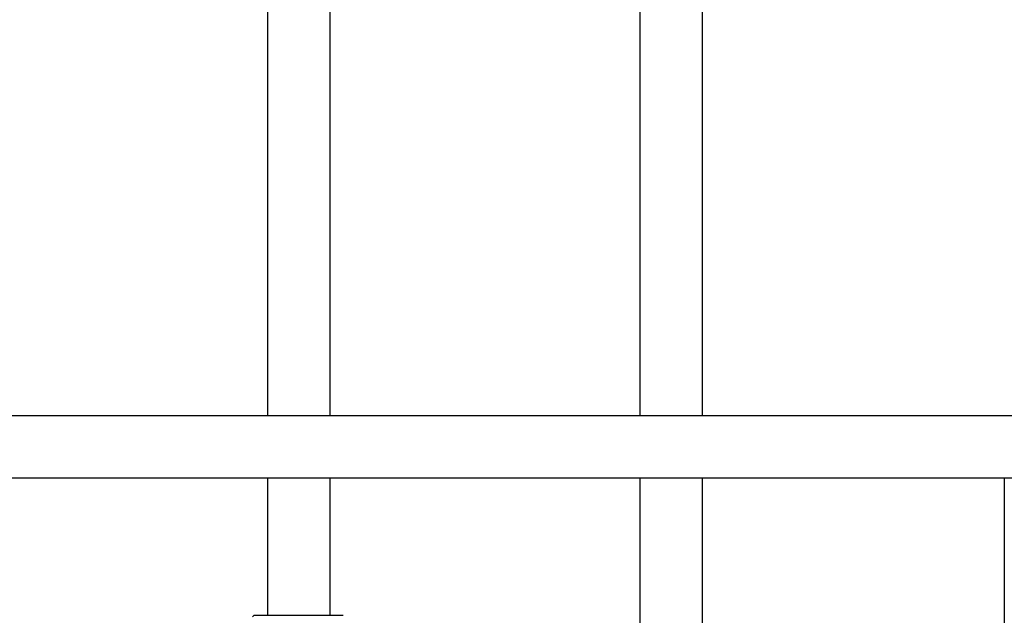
# Model space of a CAD drawing. Header units: inches. Extents: x 5 to 1128, y -85 to 748.
# Tile 70 of 256: x 134 to 147, y 225 to 233. Entities that reach past the tile are written whole.
import ezdxf

# ---------------------------------------------------------------- set-up
doc = ezdxf.new("R2010")
doc.units = ezdxf.units.IN
doc.header["$LTSCALE"] = 32
doc.header["$MEASUREMENT"] = 0
doc.layers.add('Dimension (ANSI)', color=7, linetype='Continuous', lineweight=25)
doc.layers.add('Visible (ANSI)', color=7, linetype='Continuous', lineweight=30)
doc.styles.add('Note Text (ANSI)', font='tahoma.ttf')
doc.dimstyles.new('SB Fraction-16 (ANSI)', dxfattribs={"dimscale": 32, "dimtxt": 0.125, "dimasz": 0.098425, "dimexe": 0.125, "dimexo": 0.0625, "dimgap": 0.031496, "dimtad": 0, "dimtih": 1, "dimtoh": 1, "dimdec": 4, "dimrnd": 1e-08, "dimzin": 0, "dimdsep": 46, "dimlunit": 5, "dimtxsty": 'Note Text (ANSI)', "dimcen": 0.09, "dimdle": 0.393701, "dimclrd": 256, "dimclre": 256, "dimclrt": 256, "dimadec": 0, "dimazin": 3, "dimtfac": 0.96, "dimtofl": 0, "dimtmove": 0, "dimatfit": 3, "dimfxl": 1, "dimfrac": 2, "dimtolj": 1, "dimtzin": 12, "dimlwd": -1, "dimlwe": -1, "dimarcsym": 0})

# ---------------------------------------------------------------- blocks, each defined once
blk = doc.blocks.new('*D16')
at = {"layer": 'Defpoints', "color": 0, "transparency": 16777216}
for p in [(170.307, 471.984), (79.417, 159.272), (130.37, 159.272)]:
    blk.add_point(p, dxfattribs=at)
at = {"layer": 'Dimension (ANSI)', "transparency": 16777216}
for p, q in [((168.307, 471.984), (75.417, 471.984)), ((79.417, 468.834), (79.417, 327.661)), ((79.417, 162.422), (79.417, 320.595)), ((128.37, 159.272), (75.417, 159.272))]:
    blk.add_line(p, q, dxfattribs=at)
for points in [[(78.892, 468.834), (79.942, 468.834), (79.417, 471.984)], [(78.892, 162.422), (79.942, 162.422), (79.417, 159.272)]]:
    blk.add_solid(points, dxfattribs=at)
at = {"layer": 'Dimension (ANSI)', "transparency": 16777216, "insert": (67.214, 326.653), "char_height": 4, "attachment_point": 1, "style": 'Note Text (ANSI)'}
blk.add_mtext('\\A1;312 11/16', dxfattribs=at)

msp = doc.modelspace()

# ---------------------------------------------------------------- linework, layer by layer
at = {"layer": 'Visible (ANSI)'}
for p, q in [((137.583, 290.48367), (137.583, 227.5542)), ((138.423, 290.04617), (138.423, 227.5542)), ((142.583, 281.18702), (142.583, 227.5542)), ((143.423, 281.18702), (143.423, 227.5542)), ((151.878, 227.5542), (128.7955, 227.5542)), ((151.878, 226.7142), (128.7955, 226.7142)), ((137.583, 226.7142), (137.583, 224.8722)), ((138.423, 226.7142), (138.423, 224.8722)), ((142.583, 226.7142), (142.583, 210.73458)), ((143.423, 226.7142), (143.423, 210.73458)), ((147.478, 226.7142), (147.478, 211.52808)), ((137.40509, 224.8722), (137.38425, 224.85137)), ((137.40509, 224.8722), (138.60092, 224.8722))]:
    msp.add_line(p, q, dxfattribs=at)

# ---------------------------------------------------------------- dimensions: what is measured, and where the dimension line sits
at = {"layer": 'Dimension (ANSI)'}
dim = msp.add_linear_dim(base=(79.41701, 159.27197), p1=(170.30726, 471.98367), p2=(130.36976, 159.27197), angle=270, dimstyle='SB Fraction-16 (ANSI)', override={"dimgap": 0.031496, "dimdec": 4, "dimtol": 0, "dimlim": 0, "dimtp": 0, "dimtm": 0, "dimtdec": 2, "dimatfit": 1}, dxfattribs=at)
dim.commit()
dim.dimension.update_dxf_attribs({"geometry": '*D16', "text_midpoint": (79.41701, 324.12782), "dimtype": 160})

doc.saveas('drawing.dxf')
